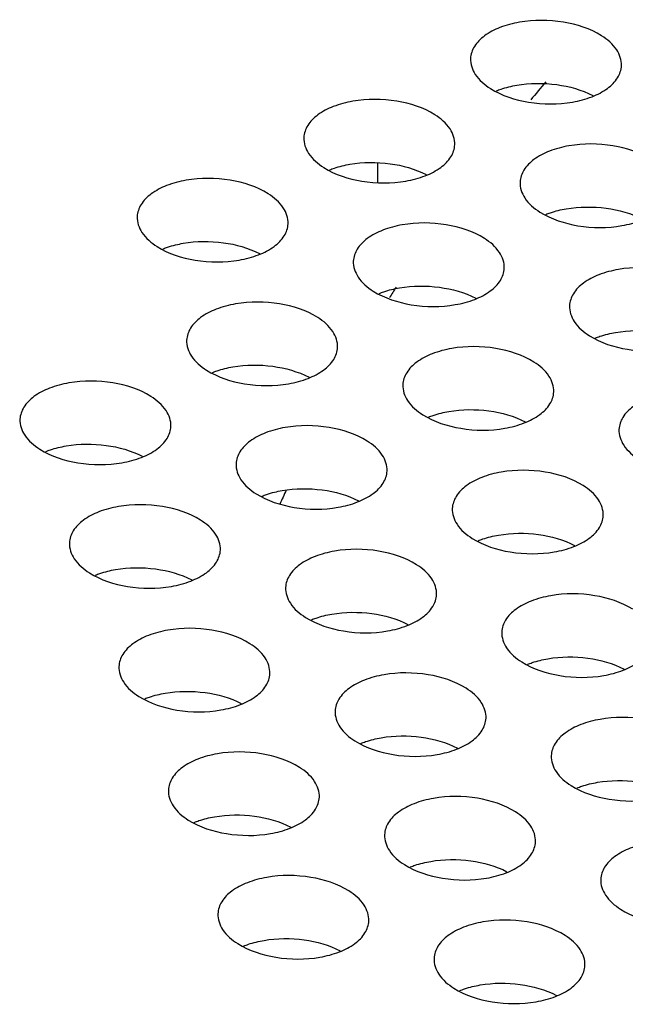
# Model space of a CAD drawing. Header units: inches. Extents: x 0 to 17, y 0 to 11.
# Tile 13 of 20: x 13.412 to 13.538, y 4.001 to 4.206. Entities that reach past the tile are written whole.
import ezdxf

# ---------------------------------------------------------------- set-up
doc = ezdxf.new("R2010")
doc.units = ezdxf.units.IN
doc.header["$LTSCALE"] = 0.935
doc.header["$MEASUREMENT"] = 0
doc.layers.get('0').update_dxf_attribs({"linetype": 'CONTINUOUS'})

msp = doc.modelspace()

# ---------------------------------------------------------------- linework, layer by layer
at = {"color": 7, "linetype": 'Continuous'}
msp.add_line((13.4864835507, 4.176593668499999), (13.4864654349, 4.1724487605), dxfattribs=at)
for centre, radius, start, end in [((13.8004294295, 3.9579574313), 0.3649920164, 139.8245827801, 140.5884750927), ((13.8134231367, 3.948096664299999), 0.3813110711, 147.9131537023, 148.3072893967), ((13.7963889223, 3.9568159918), 0.362163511, 155.2578794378, 155.7682606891)]:
    msp.add_arc(centre, radius, start, end, dxfattribs=at)
for points, knots in [([(13.5331823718, 4.203039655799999), (13.5308101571, 4.204541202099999), (13.5250483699, 4.206358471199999), (13.5176686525, 4.206396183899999), (13.5121351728, 4.2049549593), (13.5088596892, 4.203276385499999), (13.5065746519, 4.201058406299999), (13.5059147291, 4.199178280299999), (13.5058731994, 4.1983044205)], [0, 0, 0, 0, 0.2703582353, 0.5648335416, 0.7000200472, 0.8176279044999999, 0.9157535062, 1, 1, 1, 1]), ([(13.5373327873, 4.1967978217), (13.5373874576, 4.1979481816), (13.5364579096, 4.2005817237), (13.5343954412, 4.202271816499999), (13.5331823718, 4.203039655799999)], [0, 0, 0, 0, 0.4451168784, 1, 1, 1, 1]), ([(13.5058731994, 4.1983044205), (13.5058185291, 4.197154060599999), (13.5067480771, 4.1945205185), (13.5088105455, 4.192830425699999), (13.5100236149, 4.192062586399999)], [0, 0, 0, 0, 0.4451168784, 1, 1, 1, 1]), ([(13.5100236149, 4.192062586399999), (13.5123958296, 4.190561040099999), (13.5181576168, 4.188743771), (13.5255373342, 4.1887060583), (13.5310708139, 4.190147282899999), (13.5343462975, 4.1918258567), (13.5366313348, 4.194043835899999), (13.5372912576, 4.1959239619), (13.5373327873, 4.1967978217)], [0, 0, 0, 0, 0.2703582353, 0.5648335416, 0.7000200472, 0.8176279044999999, 0.9157535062, 1, 1, 1, 1]), ([(13.5154909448, 4.1927405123), (13.5182331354, 4.193210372), (13.523720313, 4.19325901), (13.5290462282, 4.191790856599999), (13.5313767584, 4.1905817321)], [0, 0, 0, 0, 0.5144825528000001, 1, 1, 1, 1]), ([(13.511243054, 4.191568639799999), (13.5115692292, 4.191699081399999), (13.5129510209, 4.192203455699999), (13.5143879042, 4.1925515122), (13.5154909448, 4.1927405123)], [0, 0, 0, 0, 0.2389073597, 1, 1, 1, 1]), ([(13.4984442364, 4.1865740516), (13.4960720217, 4.1880755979), (13.4903102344, 4.189892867), (13.482930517, 4.189930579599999), (13.4773970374, 4.188489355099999), (13.4741215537, 4.1868107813), (13.4718365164, 4.184592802), (13.4711765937, 4.182712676), (13.4711350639, 4.181838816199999)], [0, 0, 0, 0, 0.2703582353, 0.5648335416, 0.7000200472, 0.8176279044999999, 0.9157535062, 1, 1, 1, 1]), ([(13.5025946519, 4.1803322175), (13.5026493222, 4.181482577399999), (13.5017197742, 4.184116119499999), (13.4996573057, 4.1858062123), (13.4984442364, 4.1865740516)], [0, 0, 0, 0, 0.4451168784, 1, 1, 1, 1]), ([(13.4711350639, 4.181838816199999), (13.4710803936, 4.180688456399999), (13.4720099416, 4.178054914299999), (13.4740724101, 4.176364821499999), (13.4752854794, 4.1755969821)], [0, 0, 0, 0, 0.4451168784, 1, 1, 1, 1]), ([(13.5434945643, 4.1772853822), (13.5411223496, 4.1787869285), (13.5353605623, 4.1806041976), (13.527980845, 4.180641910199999), (13.5224473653, 4.179200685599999), (13.5191718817, 4.1775221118), (13.5168868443, 4.175304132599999), (13.5162269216, 4.1734240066), (13.5161853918, 4.172550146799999)], [0, 0, 0, 0, 0.2703582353, 0.5648335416, 0.7000200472, 0.8176279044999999, 0.9157535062, 1, 1, 1, 1]), ([(13.4752854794, 4.1755969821), (13.4776576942, 4.174095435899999), (13.4834194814, 4.172278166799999), (13.4907991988, 4.1722404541), (13.4963326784, 4.1736816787), (13.4996081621, 4.175360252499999), (13.5018931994, 4.1775782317), (13.5025531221, 4.179458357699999), (13.5025946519, 4.1803322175)], [0, 0, 0, 0, 0.2703582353, 0.5648335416, 0.7000200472, 0.8176279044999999, 0.9157535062, 1, 1, 1, 1]), ([(13.4807528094, 4.176274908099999), (13.483495, 4.176744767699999), (13.4889821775, 4.176793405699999), (13.4943080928, 4.1753252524), (13.496638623, 4.1741161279)], [0, 0, 0, 0, 0.5144825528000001, 1, 1, 1, 1]), ([(13.4765049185, 4.1751030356), (13.4768310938, 4.175233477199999), (13.4782128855, 4.1757378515), (13.4796497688, 4.176085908), (13.4807528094, 4.176274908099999)], [0, 0, 0, 0, 0.2389073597, 1, 1, 1, 1]), ([(13.463706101, 4.1701084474), (13.4613338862, 4.171609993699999), (13.455572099, 4.173427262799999), (13.4481923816, 4.173464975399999), (13.442658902, 4.1720237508), (13.4393834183, 4.170345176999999), (13.437098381, 4.168127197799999), (13.4364384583, 4.166247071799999), (13.4363969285, 4.165373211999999)], [0, 0, 0, 0, 0.2703582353, 0.5648335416, 0.7000200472, 0.8176279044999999, 0.9157535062, 1, 1, 1, 1]), ([(13.5161853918, 4.172550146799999), (13.5161307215, 4.171399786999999), (13.5170602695, 4.1687662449), (13.519122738, 4.167076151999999), (13.5203358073, 4.1663083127)], [0, 0, 0, 0, 0.4451168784, 1, 1, 1, 1]), ([(13.5203358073, 4.1663083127), (13.5227080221, 4.164806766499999), (13.5284698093, 4.162989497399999), (13.5358495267, 4.1629517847), (13.5413830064, 4.1643930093), (13.54465849, 4.166071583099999), (13.5469435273, 4.1682895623), (13.54760345, 4.170169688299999), (13.5476449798, 4.1710435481)], [0, 0, 0, 0, 0.2703582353, 0.5648335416, 0.7000200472, 0.8176279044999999, 0.9157535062, 1, 1, 1, 1]), ([(13.4678565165, 4.163866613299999), (13.4679111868, 4.1650169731), (13.4669816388, 4.1676505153), (13.4649191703, 4.169340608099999), (13.463706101, 4.1701084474)], [0, 0, 0, 0, 0.4451168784, 1, 1, 1, 1]), ([(13.5215552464, 4.1658143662), (13.5218814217, 4.165944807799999), (13.5232632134, 4.1664491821), (13.5247000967, 4.1667972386), (13.5258031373, 4.166986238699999)], [0, 0, 0, 0, 0.2389073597, 1, 1, 1, 1]), ([(13.5258031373, 4.166986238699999), (13.5285453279, 4.167456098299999), (13.5340325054, 4.167504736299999), (13.5393584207, 4.166036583), (13.5416889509, 4.1648274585)], [0, 0, 0, 0, 0.5144825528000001, 1, 1, 1, 1]), ([(13.4363969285, 4.165373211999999), (13.4363422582, 4.164222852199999), (13.4372718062, 4.1615893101), (13.4393342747, 4.1598992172), (13.440547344, 4.1591313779)], [0, 0, 0, 0, 0.4451168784, 1, 1, 1, 1]), ([(13.440547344, 4.1591313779), (13.4429195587, 4.1576298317), (13.448681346, 4.155812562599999), (13.4560610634, 4.1557748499), (13.461594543, 4.157216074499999), (13.4648700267, 4.158894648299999), (13.467155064, 4.161112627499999), (13.4678149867, 4.1629927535), (13.4678565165, 4.163866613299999)], [0, 0, 0, 0, 0.2703582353, 0.5648335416, 0.7000200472, 0.8176279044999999, 0.9157535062, 1, 1, 1, 1]), ([(13.5087564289, 4.160819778), (13.5063842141, 4.1623213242), (13.5006224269, 4.164138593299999), (13.4932427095, 4.164176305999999), (13.4877092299, 4.1627350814), (13.4844337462, 4.161056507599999), (13.4821487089, 4.158838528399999), (13.4814887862, 4.156958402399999), (13.4814472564, 4.156084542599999)], [0, 0, 0, 0, 0.2703582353, 0.5648335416, 0.7000200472, 0.8176279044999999, 0.9157535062, 1, 1, 1, 1]), ([(13.4460146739, 4.159809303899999), (13.4487568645, 4.1602791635), (13.4542440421, 4.160327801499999), (13.4595699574, 4.158859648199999), (13.4619004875, 4.1576505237)], [0, 0, 0, 0, 0.5144825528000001, 1, 1, 1, 1]), ([(13.5129068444, 4.154577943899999), (13.5129615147, 4.1557283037), (13.5120319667, 4.1583618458), (13.5099694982, 4.160051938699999), (13.5087564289, 4.160819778)], [0, 0, 0, 0, 0.4451168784, 1, 1, 1, 1]), ([(13.4417667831, 4.158637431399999), (13.4420929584, 4.158767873), (13.44347475, 4.1592722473), (13.4449116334, 4.159620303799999), (13.4460146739, 4.159809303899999)], [0, 0, 0, 0, 0.2389073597, 1, 1, 1, 1]), ([(13.4814472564, 4.156084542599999), (13.4813925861, 4.154934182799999), (13.4823221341, 4.1523006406), (13.4843846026, 4.150610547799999), (13.4855976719, 4.1498427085)], [0, 0, 0, 0, 0.4451168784, 1, 1, 1, 1]), ([(13.4855976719, 4.1498427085), (13.4879698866, 4.1483411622), (13.4937316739, 4.1465238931), (13.5011113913, 4.1464861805), (13.5066448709, 4.147927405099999), (13.5099203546, 4.149605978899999), (13.5122053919, 4.151823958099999), (13.5128653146, 4.1537040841), (13.5129068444, 4.154577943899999)], [0, 0, 0, 0, 0.2703582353, 0.5648335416, 0.7000200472, 0.8176279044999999, 0.9157535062, 1, 1, 1, 1]), ([(13.5538067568, 4.1515311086), (13.551434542, 4.1530326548), (13.5456727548, 4.154849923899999), (13.5382930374, 4.154887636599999), (13.5327595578, 4.153446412), (13.5294840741, 4.151767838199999), (13.5271990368, 4.149549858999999), (13.5265391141, 4.147669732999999), (13.5264975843, 4.1467958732)], [0, 0, 0, 0, 0.2703582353, 0.5648335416, 0.7000200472, 0.8176279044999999, 0.9157535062, 1, 1, 1, 1]), ([(13.486817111, 4.149348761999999), (13.4871432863, 4.1494792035), (13.4885250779, 4.1499835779), (13.4899619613, 4.150331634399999), (13.4910650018, 4.1505206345)], [0, 0, 0, 0, 0.2389073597, 1, 1, 1, 1]), ([(13.4910650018, 4.1505206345), (13.4938071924, 4.1509904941), (13.49929437, 4.1510391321), (13.5046202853, 4.149570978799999), (13.5069508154, 4.1483618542)], [0, 0, 0, 0, 0.5144825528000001, 1, 1, 1, 1]), ([(13.4740182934, 4.1443541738), (13.4716460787, 4.14585572), (13.4658842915, 4.1476729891), (13.4585045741, 4.1477107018), (13.4529710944, 4.1462694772), (13.4496956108, 4.1445909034), (13.4474105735, 4.1423729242), (13.4467506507, 4.140492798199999), (13.446709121, 4.139618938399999)], [0, 0, 0, 0, 0.2703582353, 0.5648335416, 0.7000200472, 0.8176279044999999, 0.9157535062, 1, 1, 1, 1]), ([(13.5264975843, 4.1467958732), (13.526442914, 4.145645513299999), (13.527372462, 4.143011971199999), (13.5294349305, 4.141321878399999), (13.5306479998, 4.1405540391)], [0, 0, 0, 0, 0.4451168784, 1, 1, 1, 1]), ([(13.4781687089, 4.1381123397), (13.4782233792, 4.139262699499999), (13.4772938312, 4.1418962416), (13.4752313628, 4.1435863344), (13.4740182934, 4.1443541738)], [0, 0, 0, 0, 0.4451168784, 1, 1, 1, 1]), ([(13.5306479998, 4.1405540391), (13.5330202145, 4.139052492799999), (13.5387820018, 4.1372352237), (13.5461617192, 4.1371975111), (13.5516951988, 4.138638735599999), (13.5549706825, 4.1403173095), (13.5572557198, 4.1425352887), (13.5579156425, 4.1444154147), (13.5579571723, 4.145289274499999)], [0, 0, 0, 0, 0.2703582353, 0.5648335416, 0.7000200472, 0.8176279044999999, 0.9157535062, 1, 1, 1, 1]), ([(13.5361153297, 4.141231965), (13.5388575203, 4.1417018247), (13.5443446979, 4.1417504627), (13.5496706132, 4.140282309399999), (13.5520011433, 4.139073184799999)], [0, 0, 0, 0, 0.5144825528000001, 1, 1, 1, 1]), ([(13.446709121, 4.139618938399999), (13.4466544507, 4.1384685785), (13.4475839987, 4.135835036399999), (13.4496464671, 4.134144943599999), (13.4508595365, 4.1333771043)], [0, 0, 0, 0, 0.4451168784, 1, 1, 1, 1]), ([(13.5318674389, 4.140060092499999), (13.5321936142, 4.1401905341), (13.5335754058, 4.140694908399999), (13.5350122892, 4.141042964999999), (13.5361153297, 4.141231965)], [0, 0, 0, 0, 0.2389073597, 1, 1, 1, 1]), ([(13.4508595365, 4.1333771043), (13.4532317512, 4.131875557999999), (13.4589935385, 4.130058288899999), (13.4663732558, 4.130020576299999), (13.4719067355, 4.131461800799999), (13.4751822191, 4.133140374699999), (13.4774672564, 4.1353583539), (13.4781271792, 4.137238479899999), (13.4781687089, 4.1381123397)], [0, 0, 0, 0, 0.2703582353, 0.5648335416, 0.7000200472, 0.8176279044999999, 0.9157535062, 1, 1, 1, 1]), ([(13.5190686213, 4.135065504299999), (13.5166964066, 4.1365670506), (13.5109346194, 4.1383843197), (13.503554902, 4.1384220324), (13.4980214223, 4.136980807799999), (13.4947459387, 4.135302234), (13.4924609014, 4.133084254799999), (13.4918009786, 4.1312041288), (13.4917594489, 4.130330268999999)], [0, 0, 0, 0, 0.2703582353, 0.5648335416, 0.7000200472, 0.8176279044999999, 0.9157535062, 1, 1, 1, 1]), ([(13.4520789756, 4.132883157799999), (13.4524051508, 4.133013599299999), (13.4537869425, 4.1335179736), (13.4552238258, 4.1338660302), (13.4563268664, 4.134055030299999)], [0, 0, 0, 0, 0.2389073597, 1, 1, 1, 1]), ([(13.4563268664, 4.134055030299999), (13.459069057, 4.134524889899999), (13.4645562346, 4.1345735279), (13.4698821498, 4.133105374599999), (13.47221268, 4.131896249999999)], [0, 0, 0, 0, 0.5144825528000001, 1, 1, 1, 1]), ([(13.5232190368, 4.1288236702), (13.5232737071, 4.129974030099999), (13.5223441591, 4.1326075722), (13.5202816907, 4.134297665), (13.5190686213, 4.135065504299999)], [0, 0, 0, 0, 0.4451168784, 1, 1, 1, 1]), ([(13.439280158, 4.127888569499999), (13.4369079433, 4.129390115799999), (13.431146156, 4.131207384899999), (13.4237664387, 4.131245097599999), (13.418232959, 4.129803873), (13.4149574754, 4.1281252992), (13.412672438, 4.125907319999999), (13.4120125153, 4.124027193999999), (13.4119709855, 4.1231533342)], [0, 0, 0, 0, 0.2703582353, 0.5648335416, 0.7000200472, 0.8176279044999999, 0.9157535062, 1, 1, 1, 1]), ([(13.4917594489, 4.130330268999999), (13.4917047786, 4.1291799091), (13.4926343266, 4.126546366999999), (13.494696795, 4.124856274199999), (13.4959098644, 4.124088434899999)], [0, 0, 0, 0, 0.4451168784, 1, 1, 1, 1]), ([(13.4434305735, 4.1216467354), (13.4434852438, 4.122797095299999), (13.4425556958, 4.1254306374), (13.4404932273, 4.127120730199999), (13.439280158, 4.127888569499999)], [0, 0, 0, 0, 0.4451168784, 1, 1, 1, 1]), ([(13.4959098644, 4.124088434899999), (13.4982820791, 4.122586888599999), (13.5040438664, 4.120769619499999), (13.5114235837, 4.120731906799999), (13.5169570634, 4.1221731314), (13.520232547, 4.123851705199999), (13.5225175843, 4.126069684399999), (13.5231775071, 4.1279498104), (13.5232190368, 4.1288236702)], [0, 0, 0, 0, 0.2703582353, 0.5648335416, 0.7000200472, 0.8176279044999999, 0.9157535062, 1, 1, 1, 1]), ([(13.5641189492, 4.125776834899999), (13.5617467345, 4.1272783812), (13.5559849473, 4.1290956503), (13.5486052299, 4.1291333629), (13.5430717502, 4.127692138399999), (13.5397962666, 4.1260135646), (13.5375112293, 4.123795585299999), (13.5368513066, 4.1219154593), (13.5368097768, 4.121041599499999)], [0, 0, 0, 0, 0.2703582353, 0.5648335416, 0.7000200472, 0.8176279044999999, 0.9157535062, 1, 1, 1, 1]), ([(13.5013771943, 4.124766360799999), (13.5041193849, 4.125236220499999), (13.5096065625, 4.1252848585), (13.5149324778, 4.123816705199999), (13.5172630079, 4.1226075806)], [0, 0, 0, 0, 0.5144825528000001, 1, 1, 1, 1]), ([(13.4971293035, 4.1235944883), (13.4974554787, 4.123724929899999), (13.4988372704, 4.1242293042), (13.5002741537, 4.1245773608), (13.5013771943, 4.124766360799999)], [0, 0, 0, 0, 0.2389073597, 1, 1, 1, 1]), ([(13.4119709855, 4.1231533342), (13.4119163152, 4.122002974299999), (13.4128458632, 4.1193694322), (13.4149083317, 4.1176793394), (13.416121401, 4.116911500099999)], [0, 0, 0, 0, 0.4451168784, 1, 1, 1, 1]), ([(13.416121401, 4.116911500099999), (13.4184936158, 4.115409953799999), (13.424255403, 4.1135926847), (13.4316351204, 4.113554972), (13.4371686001, 4.114996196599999), (13.4404440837, 4.1166747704), (13.442729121, 4.118892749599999), (13.4433890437, 4.1207728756), (13.4434305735, 4.1216467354)], [0, 0, 0, 0, 0.2703582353, 0.5648335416, 0.7000200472, 0.8176279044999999, 0.9157535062, 1, 1, 1, 1]), ([(13.4843304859, 4.118599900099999), (13.4819582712, 4.120101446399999), (13.4761964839, 4.1219187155), (13.4688167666, 4.121956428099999), (13.4632832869, 4.1205152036), (13.4600078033, 4.1188366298), (13.4577227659, 4.1166186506), (13.4570628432, 4.114738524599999), (13.4570213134, 4.1138646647)], [0, 0, 0, 0, 0.2703582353, 0.5648335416, 0.7000200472, 0.8176279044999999, 0.9157535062, 1, 1, 1, 1]), ([(13.5368097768, 4.121041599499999), (13.5367551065, 4.1198912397), (13.5376846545, 4.117257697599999), (13.5397471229, 4.115567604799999), (13.5409601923, 4.114799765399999)], [0, 0, 0, 0, 0.4451168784, 1, 1, 1, 1]), ([(13.4173408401, 4.116417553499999), (13.4176670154, 4.116547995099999), (13.4190488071, 4.117052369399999), (13.4204856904, 4.117400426), (13.421588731, 4.117589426)], [0, 0, 0, 0, 0.2389073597, 1, 1, 1, 1]), ([(13.421588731, 4.117589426), (13.4243309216, 4.1180592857), (13.4298180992, 4.1181079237), (13.4351440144, 4.116639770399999), (13.4374745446, 4.1154306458)], [0, 0, 0, 0, 0.5144825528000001, 1, 1, 1, 1]), ([(13.4884809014, 4.112358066), (13.4885355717, 4.1135084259), (13.4876060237, 4.116141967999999), (13.4855435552, 4.117832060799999), (13.4843304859, 4.118599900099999)], [0, 0, 0, 0, 0.4451168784, 1, 1, 1, 1]), ([(13.4570213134, 4.1138646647), (13.4569666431, 4.112714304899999), (13.4578961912, 4.1100807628), (13.4599586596, 4.10839067), (13.461171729, 4.1076228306)], [0, 0, 0, 0, 0.4451168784, 1, 1, 1, 1]), ([(13.461171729, 4.1076228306), (13.4635439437, 4.1061212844), (13.4693057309, 4.104304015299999), (13.4766854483, 4.1042663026), (13.482218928, 4.105707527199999), (13.4854944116, 4.107386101), (13.4877794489, 4.109604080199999), (13.4884393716, 4.1114842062), (13.4884809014, 4.112358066)], [0, 0, 0, 0, 0.2703582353, 0.5648335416, 0.7000200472, 0.8176279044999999, 0.9157535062, 1, 1, 1, 1]), ([(13.5293808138, 4.1093112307), (13.5270085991, 4.110812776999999), (13.5212468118, 4.1126300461), (13.5138670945, 4.112667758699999), (13.5083336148, 4.1112265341), (13.5050581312, 4.109547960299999), (13.5027730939, 4.1073299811), (13.5021131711, 4.105449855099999), (13.5020716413, 4.104575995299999)], [0, 0, 0, 0, 0.2703582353, 0.5648335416, 0.7000200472, 0.8176279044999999, 0.9157535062, 1, 1, 1, 1]), ([(13.5335312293, 4.1030693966), (13.5335858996, 4.1042197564), (13.5326563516, 4.106853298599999), (13.5305938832, 4.108543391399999), (13.5293808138, 4.1093112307)], [0, 0, 0, 0, 0.4451168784, 1, 1, 1, 1]), ([(13.462391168, 4.1071288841), (13.4627173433, 4.1072593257), (13.464099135, 4.1077637), (13.4655360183, 4.108111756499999), (13.4666390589, 4.1083007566)], [0, 0, 0, 0, 0.2389073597, 1, 1, 1, 1]), ([(13.4666390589, 4.1083007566), (13.4693812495, 4.1087706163), (13.4748684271, 4.1088192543), (13.4801943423, 4.107351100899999), (13.4825248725, 4.1061419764)], [0, 0, 0, 0, 0.5144825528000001, 1, 1, 1, 1]), ([(13.4495923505, 4.1021342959), (13.4472201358, 4.1036358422), (13.4414583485, 4.1054531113), (13.4340786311, 4.105490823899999), (13.4285451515, 4.104049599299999), (13.4252696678, 4.1023710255), (13.4229846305, 4.100153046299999), (13.4223247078, 4.098272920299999), (13.422283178, 4.097399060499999)], [0, 0, 0, 0, 0.2703582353, 0.5648335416, 0.7000200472, 0.8176279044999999, 0.9157535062, 1, 1, 1, 1]), ([(13.5020716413, 4.104575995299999), (13.502016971, 4.103425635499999), (13.5029465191, 4.100792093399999), (13.5050089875, 4.0991020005), (13.5062220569, 4.0983341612)], [0, 0, 0, 0, 0.4451168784, 1, 1, 1, 1]), ([(13.5062220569, 4.0983341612), (13.5085942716, 4.096832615), (13.5143560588, 4.095015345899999), (13.5217357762, 4.0949776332), (13.5272692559, 4.096418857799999), (13.5305447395, 4.0980974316), (13.5328297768, 4.100315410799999), (13.5334896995, 4.1021955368), (13.5335312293, 4.1030693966)], [0, 0, 0, 0, 0.2703582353, 0.5648335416, 0.7000200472, 0.8176279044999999, 0.9157535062, 1, 1, 1, 1]), ([(13.453742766, 4.0958924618), (13.4537974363, 4.0970428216), (13.4528678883, 4.099676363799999), (13.4508054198, 4.1013664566), (13.4495923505, 4.1021342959)], [0, 0, 0, 0, 0.4451168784, 1, 1, 1, 1]), ([(13.5074414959, 4.0978402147), (13.5077676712, 4.0979706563), (13.5091494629, 4.0984750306), (13.5105863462, 4.098823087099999), (13.5116893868, 4.0990120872)], [0, 0, 0, 0, 0.2389073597, 1, 1, 1, 1]), ([(13.5116893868, 4.0990120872), (13.5144315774, 4.0994819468), (13.519918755, 4.0995305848), (13.5252446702, 4.098062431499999), (13.5275752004, 4.096853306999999)], [0, 0, 0, 0, 0.5144825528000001, 1, 1, 1, 1]), ([(13.422283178, 4.097399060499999), (13.4222285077, 4.0962487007), (13.4231580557, 4.0936151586), (13.4252205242, 4.091925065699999), (13.4264335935, 4.0911572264)], [0, 0, 0, 0, 0.4451168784, 1, 1, 1, 1]), ([(13.4264335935, 4.0911572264), (13.4288058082, 4.089655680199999), (13.4345675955, 4.087838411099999), (13.4419473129, 4.087800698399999), (13.4474807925, 4.089241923), (13.4507562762, 4.090920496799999), (13.4530413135, 4.093138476), (13.4537012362, 4.095018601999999), (13.453742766, 4.0958924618)], [0, 0, 0, 0, 0.2703582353, 0.5648335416, 0.7000200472, 0.8176279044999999, 0.9157535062, 1, 1, 1, 1]), ([(13.4946426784, 4.092845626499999), (13.4922704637, 4.0943471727), (13.4865086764, 4.0961644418), (13.479128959, 4.0962021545), (13.4735954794, 4.0947609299), (13.4703199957, 4.0930823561), (13.4680349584, 4.090864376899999), (13.4673750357, 4.088984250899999), (13.4673335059, 4.088110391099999)], [0, 0, 0, 0, 0.2703582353, 0.5648335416, 0.7000200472, 0.8176279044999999, 0.9157535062, 1, 1, 1, 1]), ([(13.4987930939, 4.0866037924), (13.4988477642, 4.0877541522), (13.4979182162, 4.0903876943), (13.4958557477, 4.0920777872), (13.4946426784, 4.092845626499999)], [0, 0, 0, 0, 0.4451168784, 1, 1, 1, 1]), ([(13.4276530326, 4.0906632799), (13.4279792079, 4.090793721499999), (13.4293609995, 4.0912980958), (13.4307978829, 4.0916461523), (13.4319009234, 4.091835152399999)], [0, 0, 0, 0, 0.2389073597, 1, 1, 1, 1]), ([(13.4319009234, 4.091835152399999), (13.4346431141, 4.092305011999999), (13.4401302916, 4.092353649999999), (13.4454562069, 4.0908854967), (13.447786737, 4.0896763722)], [0, 0, 0, 0, 0.5144825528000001, 1, 1, 1, 1]), ([(13.4673335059, 4.088110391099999), (13.4672788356, 4.0869600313), (13.4682083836, 4.0843264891), (13.4702708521, 4.082636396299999), (13.4714839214, 4.081868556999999)], [0, 0, 0, 0, 0.4451168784, 1, 1, 1, 1]), ([(13.4714839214, 4.081868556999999), (13.4738561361, 4.080367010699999), (13.4796179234, 4.078549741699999), (13.4869976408, 4.078512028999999), (13.4925311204, 4.0799532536), (13.4958066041, 4.081631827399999), (13.4980916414, 4.083849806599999), (13.4987515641, 4.085729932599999), (13.4987930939, 4.0866037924)], [0, 0, 0, 0, 0.2703582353, 0.5648335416, 0.7000200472, 0.8176279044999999, 0.9157535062, 1, 1, 1, 1]), ([(13.5396930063, 4.083556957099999), (13.5373207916, 4.085058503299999), (13.5315590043, 4.086875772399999), (13.5241792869, 4.0869134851), (13.5186458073, 4.0854722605), (13.5153703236, 4.083793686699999), (13.5130852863, 4.081575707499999), (13.5124253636, 4.079695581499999), (13.5123838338, 4.078821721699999)], [0, 0, 0, 0, 0.2703582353, 0.5648335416, 0.7000200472, 0.8176279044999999, 0.9157535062, 1, 1, 1, 1]), ([(13.4727033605, 4.0813746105), (13.4730295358, 4.081505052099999), (13.4744113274, 4.082009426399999), (13.4758482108, 4.0823574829), (13.4769512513, 4.082546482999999)], [0, 0, 0, 0, 0.2389073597, 1, 1, 1, 1]), ([(13.4769512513, 4.082546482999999), (13.479693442, 4.083016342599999), (13.4851806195, 4.083064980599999), (13.4905065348, 4.0815968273), (13.4928370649, 4.080387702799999)], [0, 0, 0, 0, 0.5144825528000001, 1, 1, 1, 1]), ([(13.4599045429, 4.0763800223), (13.4575323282, 4.0778815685), (13.451770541, 4.079698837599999), (13.4443908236, 4.079736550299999), (13.4388573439, 4.0782953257), (13.4355818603, 4.076616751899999), (13.433296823, 4.074398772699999), (13.4326369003, 4.072518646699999), (13.4325953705, 4.0716447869)], [0, 0, 0, 0, 0.2703582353, 0.5648335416, 0.7000200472, 0.8176279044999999, 0.9157535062, 1, 1, 1, 1]), ([(13.5123838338, 4.078821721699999), (13.5123291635, 4.0776713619), (13.5132587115, 4.0750378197), (13.51532118, 4.073347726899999), (13.5165342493, 4.072579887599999)], [0, 0, 0, 0, 0.4451168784, 1, 1, 1, 1]), ([(13.4640549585, 4.070138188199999), (13.4641096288, 4.071288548), (13.4631800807, 4.073922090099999), (13.4611176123, 4.075612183), (13.4599045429, 4.0763800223)], [0, 0, 0, 0, 0.4451168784, 1, 1, 1, 1]), ([(13.5165342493, 4.072579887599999), (13.5189064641, 4.071078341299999), (13.5246682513, 4.0692610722), (13.5320479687, 4.069223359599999), (13.5375814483, 4.0706645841), (13.540856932, 4.072343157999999), (13.5431419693, 4.074561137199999), (13.543801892, 4.076441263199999), (13.5438434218, 4.077315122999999)], [0, 0, 0, 0, 0.2703582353, 0.5648335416, 0.7000200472, 0.8176279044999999, 0.9157535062, 1, 1, 1, 1]), ([(13.5177536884, 4.0720859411), (13.5180798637, 4.072216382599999), (13.5194616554, 4.072720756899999), (13.5208985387, 4.073068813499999), (13.5220015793, 4.073257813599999)], [0, 0, 0, 0, 0.2389073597, 1, 1, 1, 1]), ([(13.5220015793, 4.073257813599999), (13.5247437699, 4.073727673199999), (13.5302309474, 4.073776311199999), (13.5355568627, 4.0723081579), (13.5378873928, 4.071099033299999)], [0, 0, 0, 0, 0.5144825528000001, 1, 1, 1, 1]), ([(13.4325953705, 4.0716447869), (13.4325407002, 4.070494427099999), (13.4334702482, 4.067860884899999), (13.4355327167, 4.066170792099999), (13.436745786, 4.065402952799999)], [0, 0, 0, 0, 0.4451168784, 1, 1, 1, 1]), ([(13.436745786, 4.065402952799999), (13.4391180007, 4.063901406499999), (13.444879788, 4.0620841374), (13.4522595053, 4.0620464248), (13.457792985, 4.063487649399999), (13.4610684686, 4.0651662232), (13.4633535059, 4.0673842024), (13.4640134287, 4.0692643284), (13.4640549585, 4.070138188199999)], [0, 0, 0, 0, 0.2703582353, 0.5648335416, 0.7000200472, 0.8176279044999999, 0.9157535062, 1, 1, 1, 1]), ([(13.5049548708, 4.067091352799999), (13.5025826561, 4.0685928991), (13.4968208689, 4.070410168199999), (13.4894411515, 4.070447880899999), (13.4839076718, 4.0690066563), (13.4806321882, 4.0673280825), (13.4783471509, 4.065110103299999), (13.4776872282, 4.063229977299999), (13.4776456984, 4.0623561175)], [0, 0, 0, 0, 0.2703582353, 0.5648335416, 0.7000200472, 0.8176279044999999, 0.9157535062, 1, 1, 1, 1]), ([(13.4379652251, 4.064909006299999), (13.4382914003, 4.065039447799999), (13.439673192, 4.065543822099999), (13.4411100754, 4.0658918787), (13.4422131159, 4.0660808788)], [0, 0, 0, 0, 0.2389073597, 1, 1, 1, 1]), ([(13.4422131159, 4.0660808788), (13.4449553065, 4.0665507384), (13.4504424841, 4.0665993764), (13.4557683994, 4.065131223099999), (13.4580989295, 4.063922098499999)], [0, 0, 0, 0, 0.5144825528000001, 1, 1, 1, 1]), ([(13.5091052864, 4.060849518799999), (13.5091599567, 4.0619998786), (13.5082304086, 4.064633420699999), (13.5061679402, 4.0663235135), (13.5049548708, 4.067091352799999)], [0, 0, 0, 0, 0.4451168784, 1, 1, 1, 1]), ([(13.4776456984, 4.0623561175), (13.4775910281, 4.061205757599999), (13.4785205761, 4.058572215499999), (13.4805830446, 4.056882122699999), (13.4817961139, 4.056114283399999)], [0, 0, 0, 0, 0.4451168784, 1, 1, 1, 1]), ([(13.4817961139, 4.056114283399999), (13.4841683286, 4.054612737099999), (13.4899301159, 4.052795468), (13.4973098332, 4.0527577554), (13.5028433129, 4.054198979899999), (13.5061187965, 4.0558775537), (13.5084038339, 4.0580955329), (13.5090637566, 4.0599756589), (13.5091052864, 4.060849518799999)], [0, 0, 0, 0, 0.2703582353, 0.5648335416, 0.7000200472, 0.8176279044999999, 0.9157535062, 1, 1, 1, 1]), ([(13.5500051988, 4.057802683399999), (13.547632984, 4.0593042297), (13.5418711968, 4.0611214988), (13.5344914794, 4.061159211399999), (13.5289579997, 4.059717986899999), (13.5256825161, 4.0580394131), (13.5233974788, 4.0558214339), (13.5227375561, 4.0539413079), (13.5226960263, 4.053067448)], [0, 0, 0, 0, 0.2703582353, 0.5648335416, 0.7000200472, 0.8176279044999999, 0.9157535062, 1, 1, 1, 1]), ([(13.483015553, 4.055620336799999), (13.4833417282, 4.055750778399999), (13.4847235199, 4.056255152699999), (13.4861604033, 4.0566032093), (13.4872634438, 4.0567922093)], [0, 0, 0, 0, 0.2389073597, 1, 1, 1, 1]), ([(13.4872634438, 4.0567922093), (13.4900056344, 4.057262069), (13.495492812, 4.057310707), (13.5008187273, 4.055842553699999), (13.5031492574, 4.054633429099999)], [0, 0, 0, 0, 0.5144825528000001, 1, 1, 1, 1]), ([(13.4702167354, 4.050625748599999), (13.4678445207, 4.0521272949), (13.4620827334, 4.053944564), (13.4547030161, 4.0539822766), (13.4491695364, 4.052541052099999), (13.4458940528, 4.0508624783), (13.4436090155, 4.048644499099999), (13.4429490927, 4.0467643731), (13.442907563, 4.045890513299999)], [0, 0, 0, 0, 0.2703582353, 0.5648335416, 0.7000200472, 0.8176279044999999, 0.9157535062, 1, 1, 1, 1]), ([(13.5226960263, 4.053067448), (13.522641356, 4.051917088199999), (13.523570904, 4.049283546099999), (13.5256333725, 4.0475934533), (13.5268464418, 4.046825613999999)], [0, 0, 0, 0, 0.4451168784, 1, 1, 1, 1]), ([(13.5268464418, 4.046825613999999), (13.5292186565, 4.0453240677), (13.5349804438, 4.0435067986), (13.5423601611, 4.043469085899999), (13.5478936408, 4.044910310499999), (13.5511691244, 4.0465888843), (13.5534541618, 4.0488068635), (13.5541140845, 4.050686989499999), (13.5541556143, 4.0515608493)], [0, 0, 0, 0, 0.2703582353, 0.5648335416, 0.7000200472, 0.8176279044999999, 0.9157535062, 1, 1, 1, 1]), ([(13.4743671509, 4.0443839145), (13.4744218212, 4.045534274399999), (13.4734922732, 4.048167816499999), (13.4714298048, 4.0498579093), (13.4702167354, 4.050625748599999)], [0, 0, 0, 0, 0.4451168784, 1, 1, 1, 1]), ([(13.5280658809, 4.0463316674), (13.5283920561, 4.046462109), (13.5297738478, 4.046966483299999), (13.5312107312, 4.0473145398), (13.5323137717, 4.0475035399)], [0, 0, 0, 0, 0.2389073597, 1, 1, 1, 1]), ([(13.5323137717, 4.0475035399), (13.5350559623, 4.0479733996), (13.5405431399, 4.0480220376), (13.5458690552, 4.046553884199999), (13.5481995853, 4.045344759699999)], [0, 0, 0, 0, 0.5144825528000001, 1, 1, 1, 1]), ([(13.442907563, 4.045890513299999), (13.4428528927, 4.044740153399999), (13.4437824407, 4.0421066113), (13.4458449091, 4.040416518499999), (13.4470579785, 4.039648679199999)], [0, 0, 0, 0, 0.4451168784, 1, 1, 1, 1]), ([(13.4470579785, 4.039648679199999), (13.4494301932, 4.038147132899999), (13.4551919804, 4.036329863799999), (13.4625716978, 4.0362921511), (13.4681051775, 4.0377333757), (13.4713806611, 4.039411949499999), (13.4736656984, 4.041629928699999), (13.4743256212, 4.0435100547), (13.4743671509, 4.0443839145)], [0, 0, 0, 0, 0.2703582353, 0.5648335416, 0.7000200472, 0.8176279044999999, 0.9157535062, 1, 1, 1, 1]), ([(13.5152670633, 4.041337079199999), (13.5128948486, 4.042838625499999), (13.5071330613, 4.044655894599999), (13.499753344, 4.0446936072), (13.4942198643, 4.043252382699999), (13.4909443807, 4.041573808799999), (13.4886593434, 4.039355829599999), (13.4879994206, 4.0374757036), (13.4879578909, 4.036601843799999)], [0, 0, 0, 0, 0.2703582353, 0.5648335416, 0.7000200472, 0.8176279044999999, 0.9157535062, 1, 1, 1, 1]), ([(13.5194174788, 4.035095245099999), (13.5194721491, 4.036245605), (13.5185426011, 4.038879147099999), (13.5164801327, 4.040569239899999), (13.5152670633, 4.041337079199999)], [0, 0, 0, 0, 0.4451168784, 1, 1, 1, 1]), ([(13.4482774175, 4.0391547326), (13.4486035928, 4.039285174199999), (13.4499853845, 4.039789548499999), (13.4514222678, 4.040137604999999), (13.4525253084, 4.040326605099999)], [0, 0, 0, 0, 0.2389073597, 1, 1, 1, 1]), ([(13.4525253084, 4.040326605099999), (13.455267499, 4.0407964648), (13.4607546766, 4.040845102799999), (13.4660805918, 4.0393769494), (13.468411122, 4.0381678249)], [0, 0, 0, 0, 0.5144825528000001, 1, 1, 1, 1]), ([(13.4879578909, 4.036601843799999), (13.4879032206, 4.035451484), (13.4888327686, 4.0328179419), (13.490895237, 4.0311278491), (13.4921083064, 4.030360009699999)], [0, 0, 0, 0, 0.4451168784, 1, 1, 1, 1]), ([(13.4921083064, 4.030360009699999), (13.4944805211, 4.0288584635), (13.5002423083, 4.027041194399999), (13.5076220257, 4.0270034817), (13.5131555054, 4.0284447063), (13.516430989, 4.030123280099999), (13.5187160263, 4.032341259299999), (13.5193759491, 4.034221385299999), (13.5194174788, 4.035095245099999)], [0, 0, 0, 0, 0.2703582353, 0.5648335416, 0.7000200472, 0.8176279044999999, 0.9157535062, 1, 1, 1, 1]), ([(13.5603173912, 4.032048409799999), (13.5579451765, 4.033549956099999), (13.5521833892, 4.035367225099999), (13.5448036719, 4.0354049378), (13.5392701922, 4.0339637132), (13.5359947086, 4.032285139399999), (13.5337096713, 4.030067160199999), (13.5330497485, 4.0281870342), (13.5330082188, 4.027313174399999)], [0, 0, 0, 0, 0.2703582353, 0.5648335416, 0.7000200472, 0.8176279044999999, 0.9157535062, 1, 1, 1, 1]), ([(13.4933277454, 4.0298660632), (13.4936539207, 4.0299965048), (13.4950357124, 4.030500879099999), (13.4964725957, 4.030848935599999), (13.4975756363, 4.031037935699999)], [0, 0, 0, 0, 0.2389073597, 1, 1, 1, 1]), ([(13.4975756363, 4.031037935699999), (13.5003178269, 4.031507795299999), (13.5058050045, 4.031556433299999), (13.5111309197, 4.03008828), (13.5134614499, 4.0288791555)], [0, 0, 0, 0, 0.5144825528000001, 1, 1, 1, 1]), ([(13.4805289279, 4.024871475), (13.4781567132, 4.026373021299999), (13.4723949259, 4.0281902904), (13.4650152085, 4.028228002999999), (13.4594817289, 4.026786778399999), (13.4562062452, 4.025108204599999), (13.4539212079, 4.0228902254), (13.4532612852, 4.021010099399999), (13.4532197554, 4.0201362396)], [0, 0, 0, 0, 0.2703582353, 0.5648335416, 0.7000200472, 0.8176279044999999, 0.9157535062, 1, 1, 1, 1]), ([(13.5330082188, 4.027313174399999), (13.5329535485, 4.0261628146), (13.5338830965, 4.0235292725), (13.5359455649, 4.021839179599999), (13.5371586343, 4.021071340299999)], [0, 0, 0, 0, 0.4451168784, 1, 1, 1, 1]), ([(13.4846793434, 4.018629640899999), (13.4847340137, 4.019780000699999), (13.4838044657, 4.022413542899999), (13.4817419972, 4.024103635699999), (13.4805289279, 4.024871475)], [0, 0, 0, 0, 0.4451168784, 1, 1, 1, 1]), ([(13.5371586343, 4.021071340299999), (13.539530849, 4.0195697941), (13.5452926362, 4.017752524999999), (13.5526723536, 4.0177148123), (13.5582058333, 4.0191560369), (13.5614813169, 4.020834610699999), (13.5637663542, 4.023052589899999), (13.564426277, 4.024932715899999), (13.5644678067, 4.025806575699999)], [0, 0, 0, 0, 0.2703582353, 0.5648335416, 0.7000200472, 0.8176279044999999, 0.9157535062, 1, 1, 1, 1]), ([(13.4532197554, 4.0201362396), (13.4531650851, 4.018985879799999), (13.4540946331, 4.016352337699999), (13.4561571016, 4.0146622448), (13.4573701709, 4.0138944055)], [0, 0, 0, 0, 0.4451168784, 1, 1, 1, 1]), ([(13.4573701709, 4.0138944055), (13.4597423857, 4.0123928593), (13.4655041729, 4.0105755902), (13.4728838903, 4.0105378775), (13.4784173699, 4.011979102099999), (13.4816928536, 4.013657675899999), (13.4839778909, 4.0158756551), (13.4846378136, 4.017755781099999), (13.4846793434, 4.018629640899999)], [0, 0, 0, 0, 0.2703582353, 0.5648335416, 0.7000200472, 0.8176279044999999, 0.9157535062, 1, 1, 1, 1]), ([(13.5255792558, 4.0155828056), (13.5232070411, 4.0170843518), (13.5174452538, 4.018901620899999), (13.5100655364, 4.0189393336), (13.5045320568, 4.017498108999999), (13.5012565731, 4.015819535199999), (13.4989715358, 4.013601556), (13.4983116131, 4.011721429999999), (13.4982700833, 4.0108475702)], [0, 0, 0, 0, 0.2703582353, 0.5648335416, 0.7000200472, 0.8176279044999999, 0.9157535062, 1, 1, 1, 1]), ([(13.45858961, 4.013400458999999), (13.4589157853, 4.0135309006), (13.460297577, 4.0140352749), (13.4617344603, 4.014383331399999), (13.4628375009, 4.0145723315)], [0, 0, 0, 0, 0.2389073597, 1, 1, 1, 1]), ([(13.4628375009, 4.0145723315), (13.4655796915, 4.0150421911), (13.471066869, 4.0150908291), (13.4763927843, 4.013622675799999), (13.4787233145, 4.012413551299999)], [0, 0, 0, 0, 0.5144825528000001, 1, 1, 1, 1]), ([(13.5297296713, 4.009340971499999), (13.5297843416, 4.010491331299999), (13.5288547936, 4.013124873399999), (13.5267923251, 4.0148149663), (13.5255792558, 4.0155828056)], [0, 0, 0, 0, 0.4451168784, 1, 1, 1, 1]), ([(13.4982700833, 4.0108475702), (13.498215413, 4.0096972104), (13.499144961, 4.007063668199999), (13.5012074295, 4.0053735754), (13.5024204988, 4.0046057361)], [0, 0, 0, 0, 0.4451168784, 1, 1, 1, 1]), ([(13.5024204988, 4.0046057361), (13.5047927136, 4.0031041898), (13.5105545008, 4.0012869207), (13.5179342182, 4.001249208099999), (13.5234676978, 4.002690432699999), (13.5267431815, 4.0043690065), (13.5290282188, 4.0065869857), (13.5296881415, 4.008467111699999), (13.5297296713, 4.009340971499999)], [0, 0, 0, 0, 0.2703582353, 0.5648335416, 0.7000200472, 0.8176279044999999, 0.9157535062, 1, 1, 1, 1]), ([(13.5036399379, 4.004111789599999), (13.5039661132, 4.0042422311), (13.5053479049, 4.0047466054), (13.5067847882, 4.005094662), (13.5078878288, 4.0052836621)], [0, 0, 0, 0, 0.2389073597, 1, 1, 1, 1]), ([(13.5078878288, 4.0052836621), (13.5106300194, 4.005753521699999), (13.5161171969, 4.005802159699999), (13.5214431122, 4.004334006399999), (13.5237736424, 4.003124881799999)], [0, 0, 0, 0, 0.5144825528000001, 1, 1, 1, 1])]:
    msp.add_open_spline(points, degree=3, knots=knots, dxfattribs=at)

doc.saveas('drawing.dxf')
